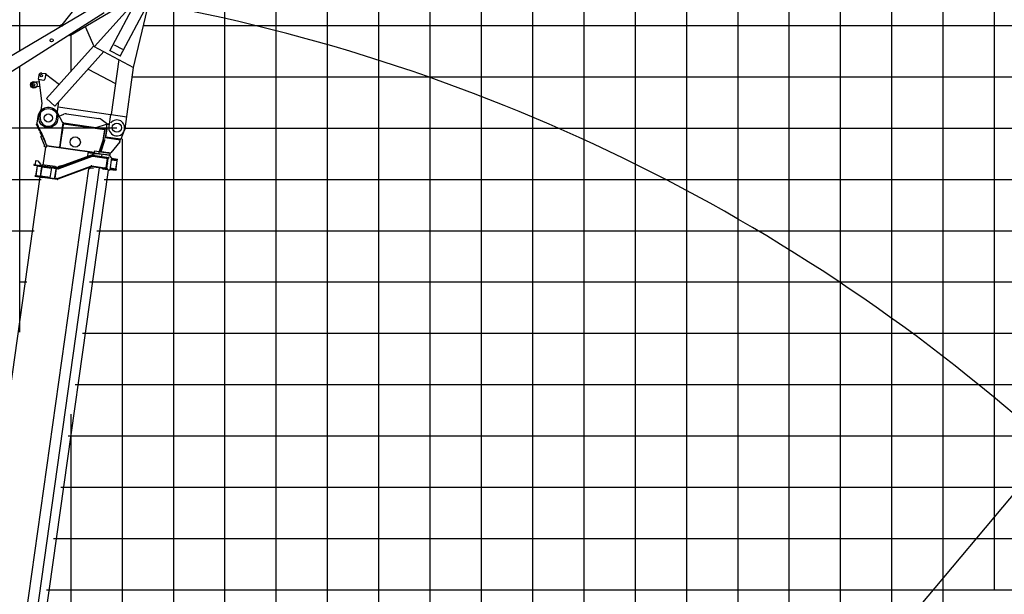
# Model space of a CAD drawing. Extents: x -441179 to 62702, y -334860 to 51651.
# Tile 62 of 68: x -63697 to -44505, y -73314 to -62114. Entities that reach past the tile are written whole.
import ezdxf

# ---------------------------------------------------------------- set-up
doc = ezdxf.new("R2010")
doc.units = 0
doc.layers.get('0').update_dxf_attribs({"linetype": 'CONTINUOUS'})

msp = doc.modelspace()

# ---------------------------------------------------------------- linework, layer by layer
at = {"color": 252, "linetype": 'Continuous'}
for p, q in [((-44695.598487, -73226.303673), (-44695.598487, -13179.005658)), ((-46695.598487, -101226.303673), (-46695.598487, -19571.574436)), ((-47695.598487, -101226.303673), (-47695.598487, -22649.267051)), ((-48695.598487, -101226.303673), (-48695.598487, -25727.068301)), ((-49695.598487, -101226.303673), (-49695.598487, -28804.760915)), ((-50695.598487, -101226.303673), (-50695.598487, -31882.45353)), ((-51695.598487, -101226.303673), (-51695.598487, -34960.189549)), ((-52695.598487, -101226.303673), (-52695.598487, -38037.882163)), ((-53695.598487, -101226.303673), (-53695.598487, -41115.574778)), ((-54695.598487, -101226.303673), (-54695.598487, -44193.169545)), ((-56695.598487, -101226.303673), (-56695.598487, -50348.554775)), ((-57695.598487, -101226.303673), (-57695.598487, -53426.215622)), ((-58695.598487, -101226.303673), (-58695.598487, -56490.479787)), ((-59695.598487, -101226.303673), (-59695.598487, -58702.568663)), ((-63695.598487, -62725.046241), (-63695.598487, -60691.77932)), ((-60695.598487, -98976.155806), (-60695.598487, -60914.65754)), ((-65695.598487, -62226.303673), (-62853.095949, -62226.303673)), ((-61282.003637, -62226.303673), (49304.401513, -62226.303673)), ((-62695.598487, -63114.545892), (-62695.598487, -62388.793557)), ((-63695.598487, -68204.438885), (-63695.598487, -63024.081705)), ((-61501.43195, -63226.303673), (49304.401513, -63226.303673)), ((-61641.972777, -64226.303673), (49304.401513, -64226.303673)), ((-61695.598487, -98976.155806), (-61695.598487, -64437.107823)), ((-65695.598487, -65226.303673), (-63277.048879, -65226.303673)), ((-62052.127529, -65226.303673), (49304.401513, -65226.303673)), ((-65695.598487, -66226.303673), (-63417.589714, -66226.303673)), ((-62192.668363, -66226.303673), (49304.401513, -66226.303673)), ((-63695.598487, -67226.303673), (-63558.130548, -67226.303673)), ((-62333.209198, -67226.303673), (49304.401513, -67226.303673)), ((-62473.750033, -68226.303673), (49304.401513, -68226.303673)), ((-62614.290867, -69226.303673), (49304.401513, -69226.303673)), ((-62695.598487, -97056.40616), (-62695.598487, -69804.837451)), ((-62754.831702, -70226.303673), (49304.401513, -70226.303673)), ((-63035.913371, -72226.303673), (49304.401513, -72226.303673)), ((-63176.454206, -73226.303673), (49304.401513, -73226.303673))]:
    msp.add_line(p, q, dxfattribs=at)
at = {"color": 14, "linetype": 'Continuous'}
for p, q in [((-45695.598487, -101226.303673), (-45695.598487, -16493.881821)), ((-55695.598487, -101226.303673), (-55695.598487, -47270.86216)), ((-62895.372537, -71226.303673), (49304.401513, -71226.303673))]:
    msp.add_line(p, q, dxfattribs=at)
at = {"color": 198, "linetype": 'Continuous'}
for p, q in [((-62262.460812, -61441.037065), (-62878.757536, -62214.973816)), ((-62705.07883, -62417.387666), (-61632.148912, -61787.782225)), ((-62886.578358, -62208.745985), (-62892.806189, -62216.566807)), ((-62892.806189, -62216.566807), (-62867.757021, -62236.513812)), ((-62886.578358, -62208.745985), (-62858.529394, -62231.08177)), ((-62708.640836, -62431.076719), (-62723.646046, -62405.505881)), ((-62700.015915, -62426.015534), (-62714.795541, -62400.82912)), ((-62708.640836, -62431.076719), (-62700.015915, -62426.015534))]:
    msp.add_line(p, q, dxfattribs=at)
at = {"color": 196, "linetype": 'Continuous'}
for p, q in [((-61456.495739, -61770.317442), (-62237.345885, -62638.142405)), ((-61408.476492, -61709.827287), (-61948.368687, -62725.216771)), ((-61475.687691, -63043.123214), (-61179.56224, -61794.2798)), ((-61203.632657, -61818.744693), (-61743.524853, -62834.134176)), ((-62254.61916, -62624.44825), (-62407.201143, -62265.045315)), ((-62257.363632, -62627.498346), (-63177.046881, -63649.620306)), ((-62055.365951, -62734.902793), (-63012.01721, -63798.110437)), ((-62262.05819, -62636.327995), (-62257.363474, -62627.49852)), ((-62257.363474, -62627.49852), (-61475.687582, -63043.122988)), ((-61941.457507, -62712.21873), (-61736.613672, -62821.136136)), ((-61852.761867, -62602.958012), (-61696.42173, -62686.085542)), ((-61762.258541, -62890.750742), (-61913.013102, -63963.425245)), ((-62362.623073, -63076.384046), (-61828.277477, -63360.500654)), ((-61644.087051, -64241.347515), (-61475.687611, -63043.123172)), ((-61480.382297, -63051.952463), (-61475.687582, -63043.122988)), ((-63325.705289, -63326.406139), (-63424.941437, -63338.74256)), ((-63325.12501, -63197.232487), (-63336.258824, -63276.45369)), ((-63336.258824, -63276.45369), (-63227.329338, -63291.76273)), ((-63316.835718, -63324.799681), (-63325.766971, -63325.909958)), ((-63322.407738, -63279.977455), (-63316.453569, -63279.23727)), ((-63322.407738, -63279.977455), (-63263.071179, -63757.290247)), ((-63268.652953, -63154.677739), (-63189.431509, -63165.811587)), ((-63189.431509, -63165.811587), (-63204.740515, -63274.740831)), ((-62922.548923, -63383.99472), (-63191.256941, -63178.799185)), ((-63314.725874, -63414.726311), (-63413.962023, -63427.062732)), ((-63305.732939, -63414.112214), (-63314.664192, -63415.222492)), ((-63012.01721, -63798.110437), (-63177.046881, -63649.620306)), ((-62980.939492, -64053.465168), (-62932.655909, -63709.909606)), ((-63297.825268, -64008.929779), (-63260.337182, -63742.188169)), ((-63263.325403, -63763.449914), (-63273.249262, -63774.479139)), ((-63273.249262, -63774.479139), (-63265.815501, -63781.167877)), ((-62947.53795, -63815.800835), (-61927.562008, -63959.149097)), ((-62973.980837, -64003.951765), (-62959.126816, -64006.039362)), ((-62959.127187, -64006.03913), (-62839.597718, -63956.159754)), ((-62787.168941, -63949.420259), (-62156.17889, -64038.100123)), ((-62006.48926, -64139.923562), (-62107.639472, -64059.029848)), ((-61927.878819, -63961.336005), (-61960.972827, -64196.812126)), ((-61913.013102, -63963.425245), (-61610.993042, -64005.871394)), ((-62006.48886, -64139.923887), (-61991.634839, -64142.011484)), ((-61993.02657, -64151.914164), (-61955.396626, -64157.202708)), ((-61954.004895, -64147.300027), (-61991.634839, -64142.011484))]:
    msp.add_line(p, q, dxfattribs=at)
at = {"color": 190, "linetype": 'Continuous'}
for p, q in [((-62151.976977, -61811.257), (-66254.489327, -64239.852107)), ((-62049.490856, -61978.329036), (-66073.572234, -64534.780245))]:
    msp.add_line(p, q, dxfattribs=at)
at = {"color": 102, "linetype": 'Continuous'}
for p, q in [((-63342.387432, -64002.666949), (-63360.479935, -64131.401798)), ((-62854.212052, -64121.766903), (-62960.317362, -63931.39477)), ((-63368.74949, -64151.834023), (-63354.085812, -64145.434857)), ((-63313.508693, -64278.420002), (-63368.74949, -64151.834023)), ((-63360.479935, -64131.401798), (-63354.313113, -64145.534795)), ((-63354.164624, -64145.469384), (-63356.634572, -64139.967106)), ((-63298.844843, -64272.019608), (-63354.085812, -64145.434857)), ((-63314.721784, -64233.337331), (-63350.765361, -64153.042532)), ((-63306.974662, -64293.396009), (-63313.508693, -64278.420002)), ((-63310.001192, -64246.454728), (-63309.86647, -64245.496129)), ((-63309.488376, -64247.630057), (-63308.978269, -64247.701748)), ((-63308.112986, -64249.842526), (-63308.549378, -64249.781195)), ((-63292.309623, -64286.995782), (-63298.844843, -64272.019608)), ((-63180.453784, -64543.318117), (-63292.309623, -64286.995782)), ((-62854.212052, -64121.766903), (-62921.29342, -64599.075637)), ((-62844.309372, -64123.158634), (-62873.535723, -64331.114928)), ((-62864.726796, -64311.546213), (-62841.708189, -64147.760311)), ((-62844.309372, -64123.158634), (-62854.212052, -64121.766903)), ((-62846.814554, -64140.983935), (-62841.708189, -64147.760311)), ((-62031.823438, -64255.523466), (-62846.814554, -64140.983935)), ((-62839.759732, -64133.89632), (-62846.536108, -64139.002686)), ((-62038.601023, -64260.629662), (-62841.708189, -64147.760311)), ((-62036.652566, -64246.765671), (-62839.759732, -64133.89632)), ((-62205.586467, -64212.925284), (-62004.909955, -64150.244047)), ((-62205.586467, -64212.925284), (-62197.075518, -64224.219696)), ((-62060.792268, -64418.528579), (-62038.601023, -64260.629662)), ((-62054.698489, -64418.287907), (-62029.318256, -64237.698166)), ((-62040.612668, -64246.209115), (-62029.318256, -64237.698166)), ((-62031.823438, -64255.523466), (-62038.601023, -64260.629662)), ((-62031.544992, -64253.542217), (-62036.652566, -64246.765671)), ((-62007.532853, -64240.759904), (-62032.902214, -64421.272286)), ((-62029.318256, -64237.698166), (-62007.532853, -64240.759904)), ((-62005.445257, -64225.905883), (-62022.386874, -64238.672308)), ((-62015.642394, -64406.241732), (-61992.678832, -64242.847501)), ((-62007.532853, -64240.759904), (-61993.615543, -64141.733098)), ((-62007.532853, -64240.759904), (-61992.678832, -64242.847501)), ((-62004.909955, -64150.244047), (-61996.399005, -64161.538459)), ((-61995.007274, -64151.635778), (-62004.909955, -64150.244047)), ((-61993.615543, -64141.733098), (-61944.10214, -64148.691753)), ((-61662.705277, -64273.409188), (-61728.206007, -64441.981139)), ((-63302.814434, -64303.097738), (-63267.714594, -64383.871314)), ((-63288.018134, -64294.816371), (-63203.666081, -64490.125341)), ((-63267.69615, -64383.862798), (-63287.859651, -64392.661994)), ((-63215.32991, -64558.864616), (-63287.859651, -64392.661994)), ((-63254.728597, -64413.11778), (-63254.896755, -64413.191515)), ((-63248.328389, -64427.782816), (-63248.497758, -64427.856401)), ((-63248.328389, -64427.782816), (-63248.49638, -64427.855362)), ((-62912.504191, -64608.389988), (-62873.535723, -64331.114928)), ((-62905.492008, -64601.605771), (-62868.051355, -64335.201677)), ((-62873.535723, -64331.114928), (-62883.438403, -64329.723197)), ((-62871.262902, -64310.627623), (-62864.132061, -64311.629797)), ((-62868.051355, -64335.201677), (-62864.726796, -64311.546213)), ((-62068.332529, -64447.594828), (-62145.750159, -64684.891451)), ((-62066.552265, -64459.021901), (-62134.760973, -64668.702258)), ((-62045.63188, -64465.826598), (-62118.171591, -64688.82529)), ((-62042.767164, -64466.06402), (-62112.707966, -64673.815828)), ((-62068.332529, -64447.594828), (-62062.183015, -64445.589358)), ((-62068.332529, -64447.594828), (-62068.091316, -64446.852111)), ((-62068.092524, -64446.851941), (-62061.971987, -64444.938554)), ((-62066.552265, -64459.021901), (-62062.662871, -64447.065258)), ((-62062.662871, -64447.065258), (-62058.148077, -64433.184732)), ((-62062.274811, -64424.323485), (-62062.127947, -64423.690787)), ((-62062.274811, -64424.323485), (-62056.470976, -64425.794942)), ((-62062.127947, -64423.690787), (-62060.792268, -64418.528579)), ((-62062.127947, -64423.690787), (-62056.311694, -64425.161546)), ((-62054.910398, -64419.699149), (-62060.792268, -64418.528579)), ((-62055.497258, -64423.006602), (-62057.113699, -64428.298214)), ((-62040.938819, -64453.054671), (-62056.883298, -64500.415177)), ((-62055.978096, -64424.278965), (-62056.624635, -64426.397097)), ((-62056.470976, -64425.794942), (-62056.311694, -64425.161546)), ((-62056.311694, -64425.161546), (-62054.931502, -64419.831783)), ((-62055.846313, -64424.148334), (-62056.202333, -64425.576303)), ((-62055.345583, -64422.216805), (-62055.978096, -64424.278965)), ((-62055.745911, -64422.977816), (-62055.095823, -64420.825666)), ((-62045.63188, -64465.826598), (-62041.742653, -64453.871144)), ((-62040.938819, -64453.054671), (-62042.767164, -64466.06402)), ((-62040.637478, -64452.875122), (-62039.771926, -64450.198535)), ((-62038.725229, -64449.750244), (-62039.771926, -64450.198535)), ((-61735.503591, -64460.760087), (-62032.584012, -64419.008157)), ((-62029.80055, -64399.202795), (-62021.2896, -64410.497207)), ((-62021.2896, -64410.497207), (-62015.642394, -64406.241732)), ((-62012.77865, -64421.791619), (-62021.2896, -64410.497207)), ((-61733.415994, -64445.906066), (-62015.642394, -64406.241732)), ((-61750.357612, -64458.672491), (-61733.415994, -64445.906066)), ((-61747.799328, -64476.395837), (-61747.633008, -64475.212407)), ((-61747.799328, -64476.395837), (-61747.696194, -64491.327242)), ((-61747.633008, -64475.212407), (-61743.157876, -64483.08591)), ((-61747.6318, -64475.212577), (-61744.921614, -64475.593469)), ((-61746.154524, -64477.814092), (-61742.947346, -64481.833502)), ((-61744.986393, -64496.096487), (-61743.157876, -64483.08591)), ((-61744.921614, -64475.593469), (-61744.53822, -64479.83852)), ((-61742.947346, -64481.833502), (-61743.523778, -64485.935034)), ((-61740.903783, -64451.548519), (-61730.070958, -64446.778051)), ((-61737.730327, -64476.604138), (-61735.503591, -64460.760087)), ((-61733.415994, -64445.906066), (-61728.206007, -64441.981139)), ((-61729.922487, -64446.397046), (-61733.415994, -64445.906066)), ((-61730.070958, -64446.778051), (-61729.922487, -64446.397046)), ((-61728.206007, -64441.981139), (-61729.922487, -64446.397046)), ((-63237.713516, -64946.418023), (-63188.59367, -64596.912157)), ((-63188.677597, -64597.509329), (-63210.462999, -64594.44759)), ((-63172.784617, -64599.387926), (-63188.628669, -64597.16119)), ((-63177.814272, -64549.982019), (-63168.102619, -64572.467971)), ((-63177.814272, -64549.982019), (-63168.103657, -64572.466593)), ((-63172.59703, -64571.836323), (-63168.983858, -64572.344121)), ((-62247.445017, -64711.956235), (-63170.375589, -64582.246802)), ((-62246.053286, -64702.053554), (-63168.983858, -64572.344121)), ((-62920.764724, -64595.313767), (-62937.036042, -64604.942261)), ((-62937.034665, -64604.941223), (-62933.981414, -64603.135439)), ((-62921.29342, -64599.075637), (-62914.484232, -64608.111711)), ((-62911.93931, -64604.370648), (-62906.496563, -64608.753546)), ((-62902.815769, -64604.447306), (-62911.773159, -64603.188426)), ((-62910.498651, -64594.119829), (-62907.315711, -64598.10994)), ((-62910.264885, -64592.456495), (-62905.492008, -64601.605771)), ((-62897.853463, -64609.968255), (-62906.496563, -64608.753546)), ((-62905.492008, -64601.605771), (-62897.583912, -64610.006137)), ((-62899.162818, -64608.329661), (-62897.61993, -64610.262419)), ((-62241.745241, -64671.400222), (-62247.445017, -64711.956235)), ((-62241.878093, -64672.345512), (-61936.87626, -64715.210724)), ((-62241.745241, -64671.400222), (-62145.750159, -64684.891451)), ((-62134.242365, -64669.389018), (-62139.803855, -64686.691111)), ((-62104.110559, -64574.478977), (-62139.249566, -64682.185828)), ((-62134.760973, -64668.702258), (-62120.074049, -64688.205366)), ((-62118.094584, -64689.74215), (-62112.857534, -64673.713456)), ((-62113.249007, -64674.727179), (-62113.295048, -64675.05478)), ((-62112.934932, -64673.615047), (-62113.249007, -64674.727179)), ((-62113.216709, -64674.81309), (-62113.249007, -64674.727179)), ((-62112.549298, -64671.853493), (-62112.989641, -64673.548202)), ((-62112.436824, -64671.886548), (-62112.989641, -64673.548202)), ((-62112.180942, -64674.565431), (-62112.989641, -64673.548202)), ((-62112.707966, -64673.815828), (-62112.265577, -64670.668063)), ((-62100.501616, -64691.198935), (-62112.707966, -64673.815828)), ((-62112.549298, -64671.853493), (-62112.346612, -64671.244657)), ((-61744.986393, -64496.096487), (-61922.498146, -64708.115622)), ((-61744.986393, -64496.096487), (-61747.696194, -64491.327242)), ((-61743.588168, -64486.393191), (-61743.630318, -64486.456279)), ((-61743.523948, -64485.936242), (-61743.588168, -64486.393191)), ((-61743.523778, -64485.935034), (-61743.567972, -64486.012658)), ((-61743.549283, -64485.879685), (-61743.523778, -64485.935034)), ((-62368.66645, -64776.916595), (-62359.453339, -64711.361905)), ((-62236.456841, -64728.647936), (-62359.453339, -64711.361905)), ((-62247.445017, -64711.956235), (-61942.443184, -64754.821447)), ((-62152.838885, -64725.25226), (-62150.244453, -64731.675606)), ((-62150.763708, -64735.642183), (-62145.08251, -64695.218363)), ((-62150.675886, -64730.605387), (-62150.067842, -64730.690842)), ((-62148.367449, -64725.880679), (-62144.740247, -64736.488725)), ((-62145.750159, -64684.891451), (-62139.249566, -64682.185828)), ((-62139.656364, -64686.711839), (-62139.764419, -64686.568445)), ((-62120.074049, -64688.205366), (-62118.171591, -64688.82529)), ((-62118.453616, -64689.691691), (-62118.171591, -64688.82529)), ((-62100.501616, -64691.198935), (-62088.259975, -64693.016773)), ((-62100.501616, -64691.198935), (-61938.336743, -64713.989722)), ((-62096.942241, -64692.264979), (-62098.559859, -64691.486635)), ((-62096.77163, -64691.752738), (-62096.942241, -64692.264979)), ((-62058.297366, -64697.696162), (-62096.942241, -64692.264979)), ((-61962.642688, -64710.671132), (-62088.259975, -64693.016773)), ((-62057.688469, -64698.231676), (-62058.932711, -64697.138451)), ((-62056.969584, -64697.414351), (-62057.688469, -64698.231676)), ((-61948.544669, -64713.120898), (-62057.336351, -64697.831224)), ((-61964.687286, -64710.852201), (-61965.041841, -64711.25231)), ((-61962.31195, -64711.186033), (-61962.666505, -64711.586142)), ((-61938.336743, -64713.989722), (-61962.642688, -64710.671132)), ((-61947.935772, -64713.656411), (-61949.251125, -64712.498945)), ((-61947.168503, -64712.784247), (-61947.935772, -64713.656411)), ((-61946.716931, -64713.377769), (-61947.583653, -64713.25596)), ((-61946.716931, -64713.377769), (-61946.088353, -64712.931124)), ((-61945.264633, -64713.043194), (-61946.041548, -64713.922627)), ((-61936.87626, -64715.210724), (-61942.443184, -64754.821447)), ((-61938.336743, -64713.989722), (-61922.498146, -64708.115622)), ((-61937.803495, -64721.817111), (-61937.023142, -64721.229072)), ((-61933.163158, -64712.209521), (-61923.139294, -64708.879768)), ((-61922.497976, -64708.114414), (-61923.139294, -64708.879768)), ((-61923.139294, -64708.879768), (-61923.061146, -64708.323713))]:
    msp.add_line(p, q, dxfattribs=at)
at = {"color": 7, "linetype": 'Continuous'}
msp.add_line((-83685.30836, -64219.07982), (-61802.520585, -64219.07982), dxfattribs=at)
at = {"color": 151, "linetype": 'Continuous'}
for p, q in [((-63377.069523, -64860.184436), (-63390.622272, -64870.397147)), ((-63377.069523, -64860.184436), (-63344.390201, -64864.777215)), ((-63344.390201, -64864.777215), (-63293.324503, -64932.543685)), ((-62935.870807, -65000.560984), (-62287.247464, -64760.476622)), ((-62932.399758, -65009.939028), (-62283.776415, -64769.854665)), ((-62931.927123, -65010.005452), (-62283.30376, -64769.921092)), ((-62929.148968, -65017.507344), (-62280.525795, -64777.42419)), ((-62898.936813, -64970.678953), (-62238.297172, -64729.279275)), ((-62274.69047, -64776.794644), (-62008.814624, -64814.161057)), ((-62274.050881, -64768.805427), (-61972.549785, -64811.178642)), ((-61998.297361, -64797.461781), (-62272.65915, -64758.902746)), ((-62103.268852, -64742.315897), (-62214.178401, -64726.728576)), ((-62105.993096, -64762.129581), (-62106.052314, -64762.121258)), ((-62097.947243, -64732.965525), (-62104.905898, -64782.478928)), ((-62099.338974, -64742.868205), (-62103.209634, -64742.324219)), ((-61952.460524, -64753.41235), (-62097.947243, -64732.965525)), ((-61992.747056, -64817.428792), (-62018.772357, -65002.608425)), ((-62008.814624, -64814.161057), (-61981.675318, -64817.975238)), ((-61998.297361, -64797.461781), (-61971.158054, -64801.275962)), ((-61984.971827, -64907.889795), (-61972.516071, -64819.262486)), ((-61981.675318, -64817.975238), (-61972.516071, -64819.262486)), ((-61972.516071, -64819.262486), (-61975.417126, -64810.775664)), ((-61959.651643, -64812.991358), (-61972.549785, -64811.178642)), ((-61961.481432, -64802.635922), (-61971.158054, -64801.275962)), ((-61961.481432, -64802.635922), (-61959.373363, -64811.011297)), ((-61959.651643, -64812.991358), (-61959.373363, -64811.011297)), ((-61908.802862, -64803.475271), (-61949.754143, -64754.934175)), ((-61938.104913, -64765.528175), (-61941.180151, -64765.095978)), ((-61907.682911, -64807.540339), (-61940.754702, -65042.858354)), ((-61912.920081, -64844.80474), (-61801.01567, -64860.531879)), ((-61910.971622, -64830.94073), (-61798.48214, -64846.750095)), ((-61908.744888, -64815.096698), (-61787.69452, -64832.109218)), ((-61819.961406, -65018.432056), (-61797.971986, -64861.969206)), ((-61819.088749, -65019.564285), (-61796.821053, -64861.121394)), ((-61796.821053, -64861.121394), (-61808.735396, -64845.309094)), ((-61801.01567, -64860.531879), (-61796.821053, -64861.121394)), ((-61798.48214, -64846.750095), (-61789.921253, -64847.953249)), ((-61791.897566, -64846.665932), (-61789.949107, -64832.801921)), ((-61789.921253, -64847.953249), (-61787.69452, -64832.109218)), ((-63636.21124, -74155.231238), (-62352.10928, -65018.371033)), ((-63422.62985, -74130.057189), (-62140.149724, -65004.736935)), ((-63414.19559, -64951.909912), (-63048.643777, -65003.284869)), ((-63411.968854, -64936.065861), (-63382.260812, -64940.241054)), ((-63390.622272, -64870.397147), (-63398.415932, -64925.851922)), ((-63398.415932, -64925.851922), (-63388.203371, -64939.405882)), ((-63359.730847, -64959.564433), (-63387.565467, -65157.618047)), ((-63355.125229, -64960.21171), (-63382.959849, -65158.265324)), ((-63382.260812, -64940.241054), (-63046.417041, -64987.440818)), ((-63329.197427, -64965.874775), (-63328.919151, -64963.894734)), ((-63329.197427, -64965.874775), (-63279.684024, -64972.83343)), ((-63270.884997, -64974.070053), (-63297.327886, -65162.220986)), ((-63296.107965, -64952.349047), (-63293.324503, -64932.543685)), ((-63283.357548, -65149.036975), (-63261.089852, -64990.594084)), ((-63279.711886, -64973.031682), (-63279.377715, -64970.653929)), ((-63279.684024, -64972.83343), (-63230.17062, -64979.792085)), ((-63271.580862, -64979.021393), (-63073.412397, -65006.872155)), ((-63271.003322, -64982.095549), (-63261.100641, -64983.48728)), ((-63268.379984, -64956.24596), (-63266.431527, -64942.38197)), ((-63006.981769, -64978.845255), (-63266.431527, -64942.38197)), ((-63259.698121, -64980.691404), (-63261.089852, -64990.594084)), ((-63249.332937, -74154.412481), (-61968.940409, -65043.946249)), ((-63230.17062, -64979.792085), (-63229.892344, -64977.812044)), ((-63100.272876, -65197.994387), (-63072.438255, -64999.940773)), ((-63048.643777, -65003.284869), (-63024.098617, -65006.734467)), ((-63021.87188, -64990.890415), (-63046.417041, -64987.440818)), ((-63024.098617, -65006.734467), (-62973.5263, -65013.841942)), ((-63021.87188, -64990.890415), (-62971.299564, -64997.997891)), ((-63010.346556, -65190.436156), (-62987.243855, -65026.051894)), ((-63006.981769, -64978.845255), (-62957.468365, -64985.80391)), ((-63003.326202, -65202.530643), (-62977.161762, -65016.360979)), ((-62999.159389, -65010.239446), (-62987.243855, -65026.051894)), ((-62987.342545, -65025.920904), (-62985.688506, -65014.151806)), ((-62985.688506, -65014.151806), (-62983.42898, -65012.450211)), ((-62985.688506, -65014.151806), (-62955.980464, -65018.326999)), ((-62971.295919, -64997.998403), (-62945.597552, -65001.610073)), ((-62946.51542, -65011.579351), (-62966.354629, -65008.791132)), ((-62958.805391, -65208.341412), (-62310.068752, -64967.292975)), ((-62307.282667, -64974.791034), (-62956.019325, -65215.839468)), ((-62947.628702, -65019.500762), (-62955.980464, -65018.326999)), ((-62303.800068, -64984.165792), (-62952.536727, -65225.214227)), ((-62901.329257, -64964.107718), (-62948.31331, -64981.209354)), ((-62948.31331, -64981.209354), (-62940.853, -65001.707374)), ((-62893.804835, -64984.781148), (-62940.047027, -65001.612318)), ((-62901.329257, -64964.107718), (-62893.804835, -64984.781148)), ((-62885.390391, -64965.133563), (-62885.478733, -64965.762146)), ((-62884.21421, -64965.298865), (-62885.390391, -64965.133563)), ((-62352.10928, -65018.371033), (-62309.436646, -65002.151326)), ((-62309.436646, -65002.151326), (-62258.24364, -65009.346034)), ((-62029.611308, -65020.272096), (-62294.049859, -64983.107682)), ((-62028.219577, -65010.369416), (-62292.658128, -64973.205001)), ((-62291.544674, -64965.282361), (-62035.118204, -65001.320751)), ((-62086.652279, -65012.686949), (-62086.599082, -65012.694426)), ((-62076.101819, -65027.406439), (-62085.342476, -65013.918827)), ((-61945.973973, -65047.173971), (-62073.107143, -65029.306569)), ((-62036.342935, -65010.03517), (-62035.006757, -65000.527765)), ((-62007.978897, -65005.134932), (-62035.118204, -65001.320751)), ((-62028.080438, -65009.379385), (-62029.750445, -65021.262107)), ((-62002.472002, -65024.086277), (-62029.611308, -65020.272096)), ((-62001.080271, -65014.183596), (-62028.219577, -65010.369416)), ((-62007.978897, -65005.134932), (-61998.81965, -65006.42218)), ((-61998.81965, -65006.42218), (-62003.947612, -65013.780618)), ((-61992.79538, -65025.446238), (-62002.472002, -65024.086277)), ((-61988.182128, -65015.996312), (-62001.080271, -65014.183596)), ((-61998.81965, -65006.42218), (-61986.642174, -64919.774933)), ((-61992.79538, -65025.446238), (-61988.460405, -65017.976353)), ((-61988.460405, -65017.976353), (-61988.182128, -65015.996312)), ((-61942.544035, -65046.213741), (-61942.609294, -65046.20457)), ((-61939.362971, -65032.955673), (-61826.873489, -65048.765039)), ((-61937.136234, -65017.111622), (-61824.646753, -65032.920987)), ((-61935.187778, -65003.247631), (-61823.283366, -65018.97477)), ((-61819.088749, -65019.564285), (-61834.900008, -65031.479986)), ((-61818.312602, -65049.968193), (-61826.873489, -65048.765039)), ((-61816.085866, -65034.124142), (-61824.646753, -65032.920987)), ((-61823.283366, -65018.97477), (-61819.088749, -65019.564285)), ((-61818.340456, -65034.816865), (-61820.288912, -65048.680855)), ((-61816.085866, -65034.124142), (-61818.312602, -65049.968193)), ((-64589.967717, -74359.831304), (-63299.833072, -65180.046306)), ((-63398.859878, -65166.128996), (-63397.468147, -65156.226316)), ((-63398.859878, -65166.128996), (-63250.319668, -65187.004961)), ((-63397.468147, -65156.226316), (-63248.927937, -65177.102281)), ((-63356.753771, -65161.948348), (-63355.640317, -65154.025708)), ((-63355.640317, -65154.025708), (-63306.126913, -65160.984363)), ((-63307.351645, -65169.698782), (-63306.015466, -65160.191376)), ((-63306.126913, -65160.984363), (-63256.61351, -65167.943018)), ((-63296.632021, -65157.269646), (-63098.463556, -65185.120407)), ((-63295.229501, -65154.473769), (-63285.32682, -65155.8655)), ((-63283.357548, -65149.036975), (-63284.749279, -65158.939656)), ((-63257.726964, -65175.865658), (-63256.61351, -65167.943018)), ((-63250.458805, -65187.994972), (-63248.788628, -65176.111042)), ((-62967.16004, -65226.800452), (-63250.319668, -65187.004961)), ((-63248.927937, -65177.102281), (-62965.768309, -65216.897771)), ((-63032.93538, -65207.458055), (-63010.346556, -65190.436156)), ((-63012.131395, -65202.302739), (-63010.477526, -65190.534849)), ((-63012.131395, -65202.302739), (-62982.423353, -65206.477932)), ((-63012.131395, -65202.302739), (-63005.32223, -65211.33883)), ((-62964.654855, -65208.975131), (-62982.423353, -65206.477932)), ((-43572.628967, -70456.259156), (-64102.06883, -94922.292965))]:
    msp.add_line(p, q, dxfattribs=at)
at = {"color": 102, "linetype": 'Continuous'}
for points in [[(-63288.018134, -64294.816371), (-63289.635976, -64291.662578), (-63291.229917, -64288.461593), (-63294.353372, -64281.925685), (-63297.400354, -64275.240265), (-63300.383042, -64268.430765), (-63303.312799, -64261.525157), (-63307.156432, -64252.201995), (-63309.690246, -64245.935087), (-63314.721784, -64233.337331)], [(-62059.040057, -64435.926636), (-62057.585771, -64430.841506), (-62056.202333, -64425.576303)]]:
    msp.add_lwpolyline(points, dxfattribs=at)
at = {"color": 198, "linetype": 'Continuous'}
msp.add_circle((-63075.463792, -62517.668391), 30.249964, dxfattribs=at)
at = {"color": 196, "linetype": 'Continuous'}
for centre, radius in [((-63419.451814, -63382.902574), 64), ((-63275.611726, -63204.191148), 25), ((-63419.451814, -63382.902574), 20), ((-63139.382478, -64031.197435), 80), ((-61802.529939, -64219.07982), 90)]:
    msp.add_circle(centre, radius, dxfattribs=at)
at = {"color": 102, "linetype": 'Continuous'}
for centre, radius in [((-63139.382477, -64031.197435), 185.000017), ((-63139.382477, -64031.197435), 80.000007), ((-61802.520585, -64219.081121), 90.000008), ((-62614.353167, -64498.818246), 99.550009)]:
    msp.add_circle(centre, radius, dxfattribs=at)
at = {"color": 151, "linetype": 'Continuous'}
for centre, radius, start, end in [((-67595.598487, -97032.175282), 53688.48511, 14.830396, 76.986515), ((-67595.598487, -101162.507346), 53688.48511, 14.830396, 76.986515), ((-67595.598487, -97032.175282), 35824.326686, 47.237056, 79.888386), ((-62276.834343, -64788.610788), 30.000003, 81.999995, 110.311771), ((-62276.834343, -64788.610788), 20.000002, 81.999995, 110.311771), ((-62276.36048, -64788.677385), 20.000002, 81.999995, 110.311771), ((-62276.36048, -64788.677385), 12.000001, 82.000005, 110.311771), ((-62221.137056, -64776.24198), 50.000004, 81.999995, 110.072482), ((-63413.082136, -64943.987273), 8.000001, 81.999995, 262), ((-62950.50971, -64936.290507), 50.000004, 262, 274.574518), ((-62942.340227, -64981.871309), 38.000003, 262, 290.311778), ((-62942.81409, -64981.804712), 30.000003, 262, 290.311778), ((-62942.340227, -64981.871309), 30.000003, 262, 290.311778), ((-62942.81409, -64981.804712), 20.000002, 262, 290.311778), ((-62296.833321, -65002.913043), 38.000003, 82.000005, 110.383352), ((-62296.833321, -65002.913043), 30.000003, 82.000005, 110.383352), ((-62296.833321, -65002.913043), 20.000002, 82.000005, 110.383352), ((-62962.984847, -65197.09241), 30.000003, 262, 290.383351), ((-62962.984847, -65197.09241), 20.000002, 262, 290.383351), ((-62962.984847, -65197.09241), 12.000001, 262, 290.383351)]:
    msp.add_arc(centre, radius, start, end, dxfattribs=at)
at = {"color": 196, "linetype": 'Continuous'}
for centre, radius, start, end in [((-63419.451814, -63382.902574), 52, 65.930996, 308.24141), ((-63275.611726, -63204.191148), 50, 82.000027, 172.000009), ((-63224.546052, -63271.957506), 20, 262.000009, 351.999984), ((-63419.451814, -63382.902574), 40, 97.086331, 277.086295), ((-63139.382478, -64031.197435), 160, 172.000009, 351.999973), ((-62801.086335, -64048.447038), 100, 82.000027, 112.650692), ((-62170.096345, -64137.126909), 100, 51.349372, 82.000027), ((-61802.529939, -64219.07982), 160, 172.000009, 351.999973)]:
    msp.add_arc(centre, radius, start, end, dxfattribs=at)
at = {"color": 102, "linetype": 'Continuous'}
for centre, radius, start, end in [((-63139.382477, -64031.197435), 205.000018, 33.430434, 171.999997), ((-63139.382477, -64031.197435), 205.000018, 29.133357, 33.430366), ((-61802.520585, -64219.081121), 150.000013, 338.765398, 142.073558), ((-62141.831702, -64405.963245), 88.000008, 341.98047, 352.000003), ((-63275.821662, -64585.262029), 66.000006, 352.000003, 23.576001), ((-63275.772734, -64584.91389), 104.000009, 352.000003, 23.576001), ((-61889.348181, -64736.295692), 50.000004, 150.972031, 162.46114)]:
    msp.add_arc(centre, radius, start, end, dxfattribs=at)
for centre, major_axis, ratio, start_param, end_param in [((-62064.999698, -64424.538385), (-9.121354, -38.439359), 0.065839, 0.9671878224, 1.5920116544), ((-62059.000623, -64424.787338), (-8.368119, -33.132435), 0.078985, 1.1349855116, 1.5603527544)]:
    msp.add_ellipse(centre, major_axis=major_axis, ratio=ratio, start_param=start_param, end_param=end_param, dxfattribs=at)
at = {"color": 151, "linetype": 'Continuous'}
for centre, major_axis, ratio, start_param, end_param in [((-61953.156389, -64758.36369), (-0.695866, -4.95134), 0.913545, 2.4558631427, 3.1415926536), ((-61912.206317, -64806.904615), (-0.695866, -4.95134), 0.913545, 1.5707963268, 2.4558631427), ((-63375.452662, -64949.27575), (1.113453, 7.922628), 0.892036, 3.1347517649, 3.1415926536), ((-63375.452662, -64949.27575), (-1.113453, -7.922628), 0.892036, 0, 0.0068195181), ((-63375.452662, -64949.27575), (1.113453, 7.922628), 0.892036, 3.1415926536, 3.14926649), ((-62972.412845, -65005.919302), (1.113453, 7.922628), 0.826227, 3.1415926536, 6.2831853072), ((-62089.033021, -65016.970057), (0.695866, 4.95134), 0.913545, 5.4977871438, 6.2831853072), ((-62072.411277, -65024.355229), (0.695866, 4.95134), 0.913545, 2.3561944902, 3.1415926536), ((-61982.585479, -64914.285109), (1.391731, 9.902681), 0.406737, 0.9272304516, 2.214362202), ((-61945.278107, -65042.222631), (-0.695866, -4.95134), 0.913545, 0, 1.5707963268), ((-61945.278107, -65042.222631), (-0.695866, -4.95134), 0.913545, 0, 0.7119002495)]:
    msp.add_ellipse(centre, major_axis=major_axis, ratio=ratio, start_param=start_param, end_param=end_param, dxfattribs=at)

doc.saveas('drawing.dxf')
